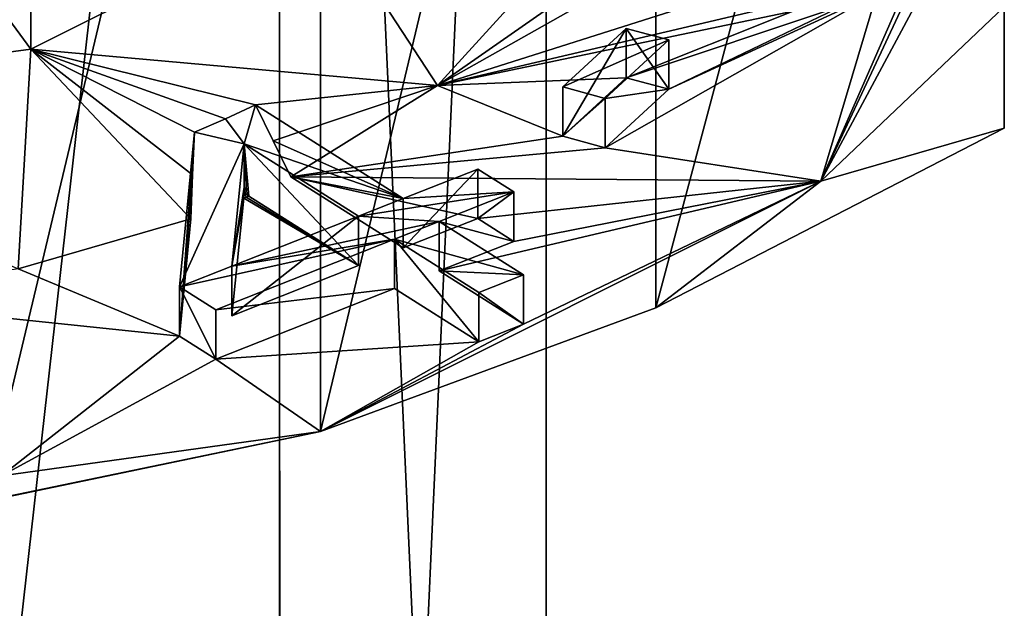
# Model space of a CAD drawing. Header units: millimetres. Extents: x -20 to 172, y -100 to 100.
# Tile 42 of 256: x 123 to 132, y -68 to -63. Entities that reach past the tile are written whole.
import ezdxf

# ---------------------------------------------------------------- set-up
doc = ezdxf.new("R2010")
doc.units = ezdxf.units.MM
doc.header["$LTSCALE"] = 37.722908
for name, color, linetype in [('1335', 7, 'CONTINUOUS'), ('1337', 7, 'CONTINUOUS'), ('1338', 7, 'CONTINUOUS'), ('1342', 7, 'CONTINUOUS'), ('1345', 7, 'CONTINUOUS'), ('1349', 7, 'CONTINUOUS'), ('1352', 7, 'CONTINUOUS'), ('1363', 7, 'CONTINUOUS'), ('1364', 7, 'CONTINUOUS'), ('1365', 7, 'CONTINUOUS'), ('1366', 7, 'CONTINUOUS'), ('1367', 7, 'CONTINUOUS'), ('1368', 7, 'CONTINUOUS'), ('1369', 7, 'CONTINUOUS'), ('1370', 7, 'CONTINUOUS'), ('1371', 7, 'CONTINUOUS'), ('1372', 7, 'CONTINUOUS'), ('1373', 7, 'CONTINUOUS'), ('1374', 7, 'CONTINUOUS'), ('1375', 7, 'CONTINUOUS'), ('1376', 7, 'CONTINUOUS'), ('1377', 7, 'CONTINUOUS'), ('1378', 7, 'CONTINUOUS'), ('1379', 7, 'CONTINUOUS'), ('4073', 7, 'CONTINUOUS'), ('4076', 7, 'CONTINUOUS')]:
    doc.layers.add(name, color=color, linetype=linetype)

msp = doc.modelspace()

# ---------------------------------------------------------------- linework, layer by layer
at = {"layer": '1335', "color": 7, "linetype": 'Continuous', "true_color": 0xf5f5f5}
for points in [[(130.3912, -64.4754, -54.5747), (132, -61.475, -49.3779), (131.3398, -62.4395, -51.0483), (130.3912, -64.4754, -54.5747)], [(131.1947, -62.6394, -51.3945), (130.3912, -64.4754, -54.5747), (131.3398, -62.4395, -51.0483), (131.1947, -62.6394, -51.3945)], [(128.2225, -62.7988, -51.6706), (127.8778, -62.7001, -51.4997), (127.0277, -63.6357, -53.1203), (128.2225, -62.7988, -51.6706)], [(130.8812, -62.8268, -51.7192), (130.3912, -64.4754, -54.5747), (131.1947, -62.6394, -51.3945), (130.8812, -62.8268, -51.7192)], [(128.4751, -62.8174, -51.703), (128.2225, -62.7988, -51.6706), (127.0277, -63.6357, -53.1203), (128.4751, -62.8174, -51.703)], [(129.4976, -62.8509, -51.7609), (128.4751, -62.8174, -51.703), (127.0277, -63.6357, -53.1203), (129.4976, -62.8509, -51.7609)], [(129.8942, -62.9644, -51.9576), (129.4976, -62.8509, -51.7609), (127.0277, -63.6357, -53.1203), (129.8942, -62.9644, -51.9576)], [(130.3912, -64.4754, -54.5747), (130.8812, -62.8268, -51.7192), (128.4996, -64.1824, -54.0672), (130.3912, -64.4754, -54.5747)], [(130.8812, -62.8268, -51.7192), (129.0561, -63.6697, -53.1792), (128.4996, -64.1824, -54.0672), (130.8812, -62.8268, -51.7192)], [(130.8812, -62.8268, -51.7192), (130.5921, -62.9318, -51.901), (129.0561, -63.6697, -53.1792), (130.8812, -62.8268, -51.7192)], [(130.1468, -62.9831, -51.9899), (129.8942, -62.9644, -51.9576), (127.0277, -63.6357, -53.1203), (130.1468, -62.9831, -51.9899)], [(130.5921, -62.9318, -51.901), (130.1468, -62.9831, -51.9899), (128.6821, -63.5682, -53.0034), (130.5921, -62.9318, -51.901)], [(129.0561, -63.6697, -53.1792), (130.5921, -62.9318, -51.901), (128.6821, -63.5682, -53.0034), (129.0561, -63.6697, -53.1792)], [(130.1468, -62.9831, -51.9899), (127.0277, -63.6357, -53.1203), (128.6821, -63.5682, -53.0034), (130.1468, -62.9831, -51.9899)], [(128.6821, -63.5682, -53.0034), (127.0277, -63.6357, -53.1203), (128.1256, -64.0809, -53.8914), (128.6821, -63.5682, -53.0034)], [(127.0277, -63.6357, -53.1203), (125.7412, -64.4373, -54.5088), (128.1256, -64.0809, -53.8914), (127.0277, -63.6357, -53.1203)], [(128.1256, -64.0809, -53.8914), (125.7412, -64.4373, -54.5088), (128.4996, -64.1824, -54.0672), (128.1256, -64.0809, -53.8914)], [(125.7412, -64.4373, -54.5088), (130.3912, -64.4754, -54.5747), (128.4996, -64.1824, -54.0672), (125.7412, -64.4373, -54.5088)], [(127.3807, -64.803, -55.1421), (130.3912, -64.4754, -54.5747), (125.7412, -64.4373, -54.5088), (127.3807, -64.803, -55.1421)], [(126.7267, -65.0613, -55.5894), (127.3807, -64.803, -55.1421), (125.7412, -64.4373, -54.5088), (126.7267, -65.0613, -55.5894)], [(126, -66.6712, -58.3779), (130.3912, -64.4754, -54.5747), (127.7817, -65.7291, -56.7462), (126, -66.6712, -58.3779)], [(127.7817, -65.7291, -56.7462), (130.3912, -64.4754, -54.5747), (127.0432, -65.2616, -55.9364), (127.7817, -65.7291, -56.7462)], [(127.0432, -65.2616, -55.9364), (130.3912, -64.4754, -54.5747), (127.6972, -65.0034, -55.4891), (127.0432, -65.2616, -55.9364)], [(127.6972, -65.0034, -55.4891), (130.3912, -64.4754, -54.5747), (127.3807, -64.803, -55.1421), (127.6972, -65.0034, -55.4891)], [(126.3343, -65.2162, -55.8578), (125.3708, -64.6062, -54.8012), (125.3493, -64.6154, -54.8171), (126.3343, -65.2162, -55.8578)], [(125.2226, -65.6552, -56.6182), (126.3343, -65.2162, -55.8578), (125.3277, -64.6245, -54.833), (125.2226, -65.6552, -56.6182)], [(125.3277, -64.6245, -54.833), (126.3343, -65.2162, -55.8578), (125.3493, -64.6154, -54.8171), (125.3277, -64.6245, -54.833)], [(124.863, -64.8072, -55.1493), (123.3475, -65.2452, -55.908), (124.7648, -65.836, -56.9313), (124.863, -64.8072, -55.1493)], [(123.3475, -65.2452, -55.908), (121.6803, -65.5136, -56.3728), (124.7648, -65.836, -56.9313), (123.3475, -65.2452, -55.908)], [(126.6508, -65.4166, -56.2048), (125.0813, -66.0364, -57.2784), (127.3893, -65.8841, -57.0146), (126.6508, -65.4166, -56.2048)], [(121.6803, -65.5136, -56.3728), (123.201, -67.0603, -59.0518), (124.7648, -65.836, -56.9313), (121.6803, -65.5136, -56.3728)], [(127.3893, -65.8841, -57.0146), (126, -66.6712, -58.3779), (127.7817, -65.7291, -56.7462), (127.3893, -65.8841, -57.0146)], [(124.7648, -65.836, -56.9313), (123.201, -67.0603, -59.0518), (125.0813, -66.0364, -57.2784), (124.7648, -65.836, -56.9313)], [(125.0813, -66.0364, -57.2784), (126, -66.6712, -58.3779), (127.3893, -65.8841, -57.0146), (125.0813, -66.0364, -57.2784)], [(123.201, -67.0603, -59.0518), (126, -66.6712, -58.3779), (125.0813, -66.0364, -57.2784), (123.201, -67.0603, -59.0518)], [(123.1073, -67.2702, -59.4154), (126, -66.6712, -58.3779), (123.201, -67.0603, -59.0518), (123.1073, -67.2702, -59.4154)]]:
    msp.add_3dface(points, dxfattribs=at)
at = {"layer": '1337', "color": 7, "linetype": 'Continuous', "true_color": 0xf5f5f5}
for points in [[(128.942, -54.323, -63.5457), (132, -54.1327, -61.617), (128.9421, -65.5861, -57.043), (128.942, -54.323, -63.5457)], [(128.9421, -65.5861, -57.043), (132, -54.1327, -61.617), (132, -64.0109, -55.9138), (128.9421, -65.5861, -57.043)], [(126, -66.6712, -58.3779), (126, -54.9365, -65.1529), (128.942, -54.323, -63.5457), (126, -66.6712, -58.3779)], [(126, -66.6712, -58.3779), (128.942, -54.323, -63.5457), (128.9421, -65.5861, -57.043), (126, -66.6712, -58.3779)], [(126, -54.9365, -65.1529), (126, -66.6712, -58.3779), (123.0572, -67.2848, -59.9855), (126, -54.9365, -65.1529)], [(123.0572, -56.022, -66.4881), (126, -54.9365, -65.1529), (123.0572, -67.2848, -59.9855), (123.0572, -56.022, -66.4881)]]:
    msp.add_3dface(points, dxfattribs=at)
at = {"layer": '1338', "color": 7, "linetype": 'Continuous', "true_color": 0xf5f5f5}
for points in [[(132, -64.0109, -55.9138), (132, -54.1327, -61.617), (132, -51.6875, -58.9745), (132, -64.0109, -55.9138)], [(132, -64.0109, -55.9138), (132, -51.6875, -58.9745), (132, -62.9451, -52.4751), (132, -64.0109, -55.9138)]]:
    msp.add_3dface(points, dxfattribs=at)
at = {"layer": '1342', "color": 7, "linetype": 'Continuous', "true_color": 0xf5f5f5}
for points in [[(120, -63.7798, -56.0348), (123.4587, -63.3164, -55.2322), (116.5413, -53.8897, -60.6747), (120, -63.7798, -56.0348)], [(116.5413, -53.8897, -60.6747), (123.4587, -63.3164, -55.2322), (123.4587, -53.8897, -60.6747), (116.5413, -53.8897, -60.6747)], [(123.4587, -63.3164, -55.2322), (125.9907, -62.0504, -53.0395), (123.4587, -53.8897, -60.6747), (123.4587, -63.3164, -55.2322)]]:
    msp.add_3dface(points, dxfattribs=at)
at = {"layer": '1345', "color": 7, "linetype": 'Continuous', "true_color": 0xf5f5f5}
for points in [[(127.0277, -63.6357, -53.1203), (125.9907, -62.0504, -53.0395), (123.4587, -63.3164, -55.2322), (127.0277, -63.6357, -53.1203)], [(127.0277, -63.6357, -53.1203), (127.8778, -62.7001, -51.4997), (125.9907, -62.0504, -53.0395), (127.0277, -63.6357, -53.1203)], [(123.3475, -65.2452, -55.908), (123.4587, -63.3164, -55.2322), (120, -63.7798, -56.0348), (123.3475, -65.2452, -55.908)], [(123.3475, -65.2452, -55.908), (124.863, -64.8072, -55.1493), (123.4587, -63.3164, -55.2322), (123.3475, -65.2452, -55.908)], [(123.4587, -63.3164, -55.2322), (124.863, -64.8072, -55.1493), (124.8788, -64.4212, -54.9906), (123.4587, -63.3164, -55.2322)], [(127.0277, -63.6357, -53.1203), (123.4587, -63.3164, -55.2322), (125.4296, -63.8071, -54.4171), (127.0277, -63.6357, -53.1203)], [(125.4296, -63.8071, -54.4171), (123.4587, -63.3164, -55.2322), (125.1679, -63.9297, -54.6295), (125.4296, -63.8071, -54.4171)], [(125.1679, -63.9297, -54.6295), (123.4587, -63.3164, -55.2322), (124.8943, -64.0465, -54.8318), (125.1679, -63.9297, -54.6295)], [(124.8943, -64.0465, -54.8318), (123.4587, -63.3164, -55.2322), (124.8788, -64.4212, -54.9906), (124.8943, -64.0465, -54.8318)], [(125.5848, -64.1211, -54.4628), (127.0277, -63.6357, -53.1203), (125.4296, -63.8071, -54.4171), (125.5848, -64.1211, -54.4628)], [(125.7412, -64.4373, -54.5088), (127.0277, -63.6357, -53.1203), (125.5848, -64.1211, -54.4628), (125.7412, -64.4373, -54.5088)], [(125.3321, -64.5277, -54.79), (125.3299, -64.576, -54.8115), (125.3514, -64.567, -54.7956), (125.3321, -64.5277, -54.79)], [(125.3277, -64.6245, -54.833), (125.3493, -64.6154, -54.8171), (125.3299, -64.576, -54.8115), (125.3277, -64.6245, -54.833)], [(125.3299, -64.576, -54.8115), (125.3708, -64.6062, -54.8012), (125.3514, -64.567, -54.7956), (125.3299, -64.576, -54.8115)], [(125.3493, -64.6154, -54.8171), (125.3708, -64.6062, -54.8012), (125.3299, -64.576, -54.8115), (125.3493, -64.6154, -54.8171)]]:
    msp.add_3dface(points, dxfattribs=at)
at = {"layer": '1349', "color": 7, "linetype": 'Continuous', "true_color": 0xf5f5f5}
for points in [[(132, -61.475, -49.3779), (130.3912, -64.4754, -54.5747), (132, -62.9451, -52.4751), (132, -61.475, -49.3779)], [(130.3912, -64.4754, -54.5747), (132, -64.0109, -55.9138), (132, -62.9451, -52.4751), (130.3912, -64.4754, -54.5747)], [(130.3912, -64.4754, -54.5747), (128.9421, -65.5861, -57.043), (132, -64.0109, -55.9138), (130.3912, -64.4754, -54.5747)], [(130.3912, -64.4754, -54.5747), (126, -66.6712, -58.3779), (128.9421, -65.5861, -57.043), (130.3912, -64.4754, -54.5747)], [(126, -66.6712, -58.3779), (123.1073, -67.2702, -59.4154), (123.0572, -67.2848, -59.9855), (126, -66.6712, -58.3779)]]:
    msp.add_3dface(points, dxfattribs=at)
at = {"layer": '1352', "color": 7, "linetype": 'Continuous', "true_color": 0xf5f5f5}
for points in [[(128.1256, -63.6479, -54.1414), (129.0561, -63.2367, -53.4292), (128.6821, -63.1352, -53.2534), (128.1256, -63.6479, -54.1414)], [(128.4996, -63.7494, -54.3172), (129.0561, -63.2367, -53.4292), (128.1256, -63.6479, -54.1414), (128.4996, -63.7494, -54.3172)], [(125.4296, -63.8071, -54.4171), (125.1679, -63.9297, -54.6295), (125.3321, -64.1487, -55.0088), (125.4296, -63.8071, -54.4171)], [(125.4296, -63.8071, -54.4171), (125.3321, -64.1487, -55.0088), (126.7267, -64.6282, -55.8394), (125.4296, -63.8071, -54.4171)], [(125.1679, -63.9297, -54.6295), (124.8943, -64.0465, -54.8318), (125.3321, -64.1487, -55.0088), (125.1679, -63.9297, -54.6295)], [(125.3321, -64.1487, -55.0088), (124.8943, -64.0465, -54.8318), (124.7648, -65.403, -57.1813), (125.3321, -64.1487, -55.0088)], [(125.2226, -65.2222, -56.8682), (125.3321, -64.1487, -55.0088), (124.7648, -65.403, -57.1813), (125.2226, -65.2222, -56.8682)], [(125.3321, -64.1487, -55.0088), (126.3343, -64.7832, -56.1078), (126.7267, -64.6282, -55.8394), (125.3321, -64.1487, -55.0088)], [(127.3807, -64.37, -55.3921), (126.7267, -64.6282, -55.8394), (127.6972, -64.5704, -55.7391), (127.3807, -64.37, -55.3921)], [(126.7267, -64.6282, -55.8394), (126.3343, -64.7832, -56.1078), (127.6972, -64.5704, -55.7391), (126.7267, -64.6282, -55.8394)], [(127.6972, -64.5704, -55.7391), (126.3343, -64.7832, -56.1078), (127.0432, -64.8286, -56.1864), (127.6972, -64.5704, -55.7391)], [(126.3343, -64.7832, -56.1078), (125.2226, -65.2222, -56.8682), (127.0432, -64.8286, -56.1864), (126.3343, -64.7832, -56.1078)], [(127.0432, -64.8286, -56.1864), (125.2226, -65.2222, -56.8682), (126.6508, -64.9836, -56.4548), (127.0432, -64.8286, -56.1864)], [(127.7817, -65.2961, -56.9962), (127.0432, -64.8286, -56.1864), (126.6508, -64.9836, -56.4548), (127.7817, -65.2961, -56.9962)], [(126.6508, -64.9836, -56.4548), (125.2226, -65.2222, -56.8682), (124.7648, -65.403, -57.1813), (126.6508, -64.9836, -56.4548)], [(125.0813, -65.6034, -57.5284), (126.6508, -64.9836, -56.4548), (124.7648, -65.403, -57.1813), (125.0813, -65.6034, -57.5284)], [(127.3893, -65.4511, -57.2646), (127.7817, -65.2961, -56.9962), (126.6508, -64.9836, -56.4548), (127.3893, -65.4511, -57.2646)]]:
    msp.add_3dface(points, dxfattribs=at)
at = {"layer": '1363', "color": 7, "linetype": 'Continuous', "true_color": 0xf5f5f5}
for points in [[(124.7648, -65.836, -56.9313), (124.8943, -64.0465, -54.8318), (124.8788, -64.4212, -54.9906), (124.7648, -65.836, -56.9313)], [(124.8943, -64.0465, -54.8318), (124.7648, -65.836, -56.9313), (124.7648, -65.403, -57.1813), (124.8943, -64.0465, -54.8318)], [(124.863, -64.8072, -55.1493), (124.7648, -65.836, -56.9313), (124.8788, -64.4212, -54.9906), (124.863, -64.8072, -55.1493)]]:
    msp.add_3dface(points, dxfattribs=at)
at = {"layer": '1364', "color": 7, "linetype": 'Continuous', "true_color": 0xf5f5f5}
for points in [[(124.7648, -65.836, -56.9313), (125.0813, -66.0364, -57.2784), (124.7648, -65.403, -57.1813), (124.7648, -65.836, -56.9313)], [(125.0813, -66.0364, -57.2784), (125.0813, -65.6034, -57.5284), (124.7648, -65.403, -57.1813), (125.0813, -66.0364, -57.2784)]]:
    msp.add_3dface(points, dxfattribs=at)
at = {"layer": '1365', "color": 7, "linetype": 'Continuous', "true_color": 0xf5f5f5}
for points in [[(126.6508, -65.4166, -56.2048), (126.6508, -64.9836, -56.4548), (125.0813, -65.6034, -57.5284), (126.6508, -65.4166, -56.2048)], [(125.0813, -66.0364, -57.2784), (126.6508, -65.4166, -56.2048), (125.0813, -65.6034, -57.5284), (125.0813, -66.0364, -57.2784)]]:
    msp.add_3dface(points, dxfattribs=at)
at = {"layer": '1366', "color": 7, "linetype": 'Continuous', "true_color": 0xf5f5f5}
for points in [[(126.6508, -65.4166, -56.2048), (127.3893, -65.8841, -57.0146), (126.6508, -64.9836, -56.4548), (126.6508, -65.4166, -56.2048)], [(127.3893, -65.8841, -57.0146), (127.3893, -65.4511, -57.2646), (126.6508, -64.9836, -56.4548), (127.3893, -65.8841, -57.0146)]]:
    msp.add_3dface(points, dxfattribs=at)
at = {"layer": '1367', "color": 7, "linetype": 'Continuous', "true_color": 0xf5f5f5}
for points in [[(127.7817, -65.7291, -56.7462), (127.7817, -65.2961, -56.9962), (127.3893, -65.4511, -57.2646), (127.7817, -65.7291, -56.7462)], [(127.3893, -65.8841, -57.0146), (127.7817, -65.7291, -56.7462), (127.3893, -65.4511, -57.2646), (127.3893, -65.8841, -57.0146)]]:
    msp.add_3dface(points, dxfattribs=at)
at = {"layer": '1368', "color": 7, "linetype": 'Continuous', "true_color": 0xf5f5f5}
for points in [[(127.0432, -65.2616, -55.9364), (127.0432, -64.8286, -56.1864), (127.7817, -65.2961, -56.9962), (127.0432, -65.2616, -55.9364)], [(127.7817, -65.7291, -56.7462), (127.0432, -65.2616, -55.9364), (127.7817, -65.2961, -56.9962), (127.7817, -65.7291, -56.7462)]]:
    msp.add_3dface(points, dxfattribs=at)
at = {"layer": '1369', "color": 7, "linetype": 'Continuous', "true_color": 0xf5f5f5}
for points in [[(127.6972, -65.0034, -55.4891), (127.6972, -64.5704, -55.7391), (127.0432, -64.8286, -56.1864), (127.6972, -65.0034, -55.4891)], [(127.0432, -65.2616, -55.9364), (127.6972, -65.0034, -55.4891), (127.0432, -64.8286, -56.1864), (127.0432, -65.2616, -55.9364)]]:
    msp.add_3dface(points, dxfattribs=at)
at = {"layer": '1370', "color": 7, "linetype": 'Continuous', "true_color": 0xf5f5f5}
for points in [[(127.3807, -64.803, -55.1421), (127.3807, -64.37, -55.3921), (127.6972, -64.5704, -55.7391), (127.3807, -64.803, -55.1421)], [(127.6972, -65.0034, -55.4891), (127.3807, -64.803, -55.1421), (127.6972, -64.5704, -55.7391), (127.6972, -65.0034, -55.4891)]]:
    msp.add_3dface(points, dxfattribs=at)
at = {"layer": '1371', "color": 7, "linetype": 'Continuous', "true_color": 0xf5f5f5}
for points in [[(127.3807, -64.803, -55.1421), (126.7267, -65.0613, -55.5894), (127.3807, -64.37, -55.3921), (127.3807, -64.803, -55.1421)], [(126.7267, -65.0613, -55.5894), (126.7267, -64.6282, -55.8394), (127.3807, -64.37, -55.3921), (126.7267, -65.0613, -55.5894)]]:
    msp.add_3dface(points, dxfattribs=at)
at = {"layer": '1372', "color": 7, "linetype": 'Continuous', "true_color": 0xf5f5f5}
for points in [[(125.5848, -64.1211, -54.4628), (125.4296, -63.8071, -54.4171), (126.7267, -64.6282, -55.8394), (125.5848, -64.1211, -54.4628)], [(125.7412, -64.4373, -54.5088), (125.5848, -64.1211, -54.4628), (126.7267, -64.6282, -55.8394), (125.7412, -64.4373, -54.5088)], [(126.7267, -65.0613, -55.5894), (125.7412, -64.4373, -54.5088), (126.7267, -64.6282, -55.8394), (126.7267, -65.0613, -55.5894)]]:
    msp.add_3dface(points, dxfattribs=at)
at = {"layer": '1373', "color": 7, "linetype": 'Continuous', "true_color": 0xf5f5f5}
for points in [[(125.2226, -65.2222, -56.8682), (125.3321, -64.5277, -54.79), (125.3321, -64.1487, -55.0088), (125.2226, -65.2222, -56.8682)], [(125.3299, -64.576, -54.8115), (125.3321, -64.5277, -54.79), (125.2226, -65.2222, -56.8682), (125.3299, -64.576, -54.8115)], [(125.3277, -64.6245, -54.833), (125.3299, -64.576, -54.8115), (125.2226, -65.2222, -56.8682), (125.3277, -64.6245, -54.833)], [(125.2226, -65.6552, -56.6182), (125.3277, -64.6245, -54.833), (125.2226, -65.2222, -56.8682), (125.2226, -65.6552, -56.6182)]]:
    msp.add_3dface(points, dxfattribs=at)
at = {"layer": '1374', "color": 7, "linetype": 'Continuous', "true_color": 0xf5f5f5}
for points in [[(125.3708, -64.6062, -54.8012), (126.3343, -65.2162, -55.8578), (125.3321, -64.1487, -55.0088), (125.3708, -64.6062, -54.8012)], [(125.3514, -64.567, -54.7956), (125.3708, -64.6062, -54.8012), (125.3321, -64.1487, -55.0088), (125.3514, -64.567, -54.7956)], [(126.3343, -65.2162, -55.8578), (126.3343, -64.7832, -56.1078), (125.3321, -64.1487, -55.0088), (126.3343, -65.2162, -55.8578)], [(125.3321, -64.5277, -54.79), (125.3514, -64.567, -54.7956), (125.3321, -64.1487, -55.0088), (125.3321, -64.5277, -54.79)]]:
    msp.add_3dface(points, dxfattribs=at)
at = {"layer": '1375', "color": 7, "linetype": 'Continuous', "true_color": 0xf5f5f5}
for points in [[(126.3343, -65.2162, -55.8578), (125.2226, -65.6552, -56.6182), (126.3343, -64.7832, -56.1078), (126.3343, -65.2162, -55.8578)], [(125.2226, -65.6552, -56.6182), (125.2226, -65.2222, -56.8682), (126.3343, -64.7832, -56.1078), (125.2226, -65.6552, -56.6182)]]:
    msp.add_3dface(points, dxfattribs=at)
at = {"layer": '1376', "color": 7, "linetype": 'Continuous', "true_color": 0xf5f5f5}
for points in [[(129.0561, -63.6697, -53.1792), (128.6821, -63.5682, -53.0034), (128.6821, -63.1352, -53.2534), (129.0561, -63.6697, -53.1792)], [(129.0561, -63.2367, -53.4292), (129.0561, -63.6697, -53.1792), (128.6821, -63.1352, -53.2534), (129.0561, -63.2367, -53.4292)]]:
    msp.add_3dface(points, dxfattribs=at)
at = {"layer": '1377', "color": 7, "linetype": 'Continuous', "true_color": 0xf5f5f5}
for points in [[(128.6821, -63.5682, -53.0034), (128.1256, -64.0809, -53.8914), (128.6821, -63.1352, -53.2534), (128.6821, -63.5682, -53.0034)], [(128.1256, -64.0809, -53.8914), (128.1256, -63.6479, -54.1414), (128.6821, -63.1352, -53.2534), (128.1256, -64.0809, -53.8914)]]:
    msp.add_3dface(points, dxfattribs=at)
at = {"layer": '1378', "color": 7, "linetype": 'Continuous', "true_color": 0xf5f5f5}
for points in [[(128.1256, -64.0809, -53.8914), (128.4996, -63.7494, -54.3172), (128.1256, -63.6479, -54.1414), (128.1256, -64.0809, -53.8914)], [(128.1256, -64.0809, -53.8914), (128.4996, -64.1824, -54.0672), (128.4996, -63.7494, -54.3172), (128.1256, -64.0809, -53.8914)]]:
    msp.add_3dface(points, dxfattribs=at)
at = {"layer": '1379', "color": 7, "linetype": 'Continuous', "true_color": 0xf5f5f5}
for points in [[(129.0561, -63.6697, -53.1792), (129.0561, -63.2367, -53.4292), (128.4996, -63.7494, -54.3172), (129.0561, -63.6697, -53.1792)], [(128.4996, -64.1824, -54.0672), (129.0561, -63.6697, -53.1792), (128.4996, -63.7494, -54.3172), (128.4996, -64.1824, -54.0672)]]:
    msp.add_3dface(points, dxfattribs=at)
at = {"layer": '4073', "color": 7, "linetype": 'Continuous', "true_color": 0xf5f5f5}
for points in [[(125.6425, -42.5882, -53.7649), (120, -41.4199, -51.7414), (125.6434, -91.4363, -25.5633), (125.6425, -42.5882, -53.7649)], [(125.6434, -91.4363, -25.5633), (120, -41.4199, -51.7414), (120, -90.2675, -23.5389), (125.6434, -91.4363, -25.5633)], [(127.981, -45.4103, -58.6529), (125.6425, -42.5882, -53.7649), (127.981, -94.258, -30.4506), (127.981, -45.4103, -58.6529)], [(127.981, -94.258, -30.4506), (125.6425, -42.5882, -53.7649), (125.6434, -91.4363, -25.5633), (127.981, -94.258, -30.4506)]]:
    msp.add_3dface(points, dxfattribs=at)
at = {"layer": '4076', "color": 7, "linetype": 'Continuous', "true_color": 0xf5f5f5}
for points in [[(125.6425, -48.2323, -63.5408), (127.981, -45.4103, -58.6529), (125.6434, -97.0797, -35.338), (125.6425, -48.2323, -63.5408)], [(127.981, -45.4103, -58.6529), (127.981, -94.258, -30.4506), (125.6434, -97.0797, -35.338), (127.981, -45.4103, -58.6529)], [(120, -49.4006, -65.5643), (125.6425, -48.2323, -63.5408), (120, -98.2485, -37.3624), (120, -49.4006, -65.5643)], [(120, -98.2485, -37.3624), (125.6425, -48.2323, -63.5408), (125.6434, -97.0797, -35.338), (120, -98.2485, -37.3624)]]:
    msp.add_3dface(points, dxfattribs=at)

doc.saveas('drawing.dxf')
